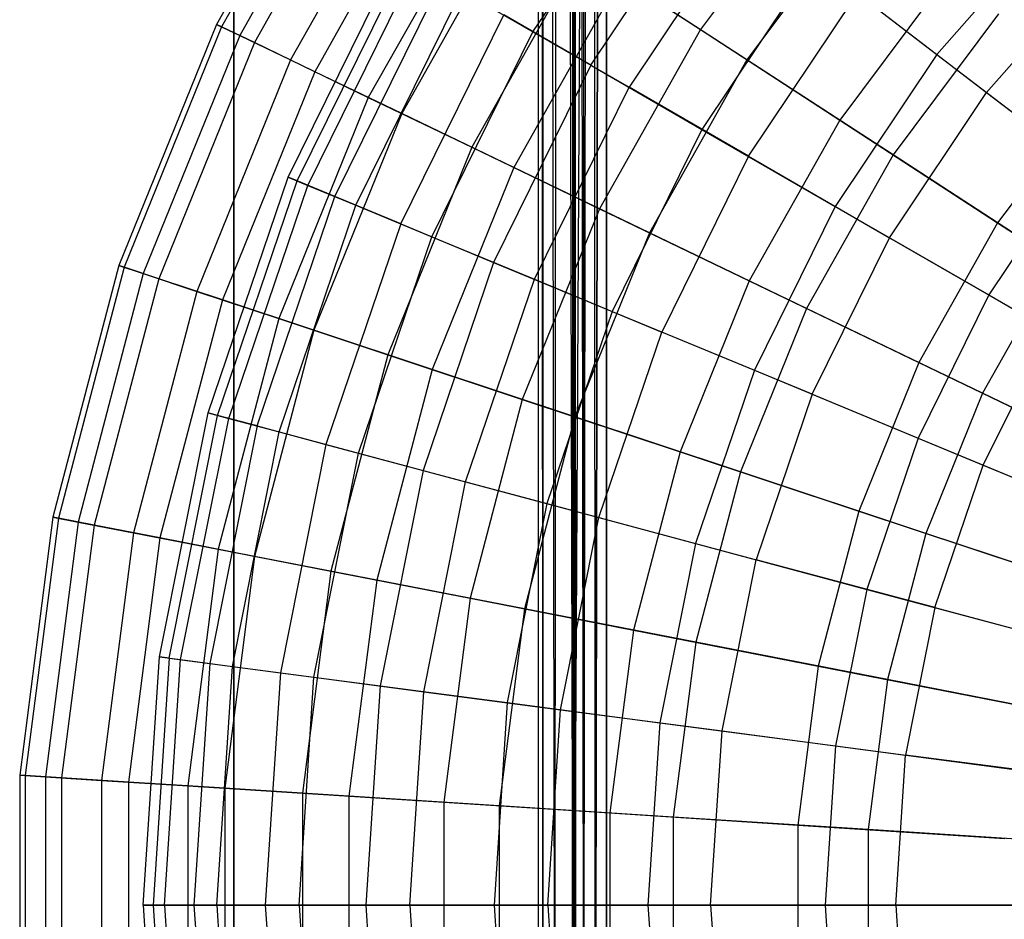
# Model space of a CAD drawing. Extents: x 0.2 to 40.1, y -6.7 to 6.7.
# Tile 10 of 256: x 0.2 to 1.4, y -3.4 to -2.3. Entities that reach past the tile are written whole.
import ezdxf

# ---------------------------------------------------------------- set-up
doc = ezdxf.new("R2010")
doc.units = 0
doc.header["$MEASUREMENT"] = 0
doc.layers.get('0').update_dxf_attribs({"color": 13, "linetype": 'CONTINUOUS'})

# ---------------------------------------------------------------- blocks, each defined once
blk = doc.blocks.new('SNOWBALL_XIV_PM3_STL')
at = {"color": 0}
for p, q in [((0.4552, 3.7402, 50.8714), (0.4552, -3.7402, 50.8714)), ((0.4552, -3.7402, 50.9108), (0.4552, 3.7402, 50.9108)), ((0.4552, 3.7402, 50.8714), (0.4552, -3.7402, 50.8714)), ((0.4552, -3.7402, 50.9108), (0.4552, 3.7402, 50.9108)), ((0.8095, -3.7856, 50.9109), (0.8095, 3.6891, 50.9109)), ((0.8095, -3.7856, 50.9109), (0.8095, 3.6891, 50.9109)), ((0.8095, -3.7856, 51.6196), (0.8095, 3.6891, 51.6196)), ((0.8095, 3.6891, 51.6196), (0.8144, -3.7774, 51.6467)), ((0.8095, 3.6891, 51.6196), (0.8144, -3.7774, 51.6467)), ((0.8095, -3.7856, 51.6196), (0.8095, 3.6891, 51.6196)), ((0.8489, 3.6891, 50.9109), (0.8489, -3.7856, 50.9109)), ((0.8489, 3.6891, 51.6196), (0.8489, -3.7856, 51.6196)), ((0.8489, 3.6891, 50.9109), (0.8489, -3.7856, 50.9109)), ((0.8489, 3.6891, 51.6196), (0.8489, -3.7856, 51.6196)), ((0.8153, 3.6801, 51.6492), (0.8144, -3.7774, 51.6467)), ((0.8153, 3.6801, 51.6492), (0.8144, -3.7774, 51.6467)), ((0.8153, 3.6801, 51.6492), (0.8282, -3.7692, 51.6705)), ((0.8153, 3.6801, 51.6492), (0.8282, -3.7692, 51.6705)), ((0.8489, -3.7856, 51.6196), (0.8518, 3.6801, 51.6344)), ((0.8489, -3.7856, 51.6196), (0.8518, 3.6801, 51.6344)), ((0.8513, -3.7774, 51.6332), (0.8518, 3.6801, 51.6344)), ((0.8513, -3.7774, 51.6332), (0.8518, 3.6801, 51.6344)), ((0.8527, -3.7753, 51.6364), (0.8518, 3.6801, 51.6344)), ((0.8518, 3.6801, 51.6344), (0.8618, -3.7662, 51.6487)), ((0.8518, 3.6801, 51.6344), (0.8618, -3.7662, 51.6487)), ((0.8527, -3.7753, 51.6364), (0.8518, 3.6801, 51.6344)), ((0.8326, 3.6708, 51.6752), (0.8282, -3.7692, 51.6705)), ((0.8326, 3.6708, 51.6752), (0.8282, -3.7692, 51.6705)), ((0.8326, 3.6708, 51.6752), (0.8495, -3.761, 51.6881)), ((0.8326, 3.6708, 51.6752), (0.8495, -3.761, 51.6881)), ((0.8604, 3.6708, 51.6474), (0.8618, -3.7662, 51.6487)), ((0.8604, 3.6708, 51.6474), (0.8618, -3.7662, 51.6487)), ((0.8572, 3.662, 51.6919), (0.8495, -3.761, 51.6881)), ((0.8572, 3.662, 51.6919), (0.8495, -3.761, 51.6881)), ((0.8883, 3.6526, 51.6983), (0.8495, -3.761, 51.6881)), ((0.8883, 3.6526, 51.6983), (0.8495, -3.761, 51.6881)), ((0.8618, -3.7662, 51.6487), (0.8727, 3.662, 51.6557)), ((0.8618, -3.7662, 51.6487), (0.8727, 3.662, 51.6557)), ((0.8727, 3.662, 51.6557), (0.875, -3.7571, 51.6566)), ((0.8727, 3.662, 51.6557), (0.875, -3.7571, 51.6566)), ((0.8883, 3.6526, 51.6589), (0.875, -3.7571, 51.6566)), ((0.8883, 3.6526, 51.6589), (0.875, -3.7571, 51.6566)), ((0.8883, 3.6526, 51.6983), (0.8755, -3.7528, 51.6973)), ((0.8883, 3.6526, 51.6983), (0.8755, -3.7528, 51.6973)), ((0.8883, 3.6526, 51.6983), (0.8883, -3.749, 51.6983)), ((0.8883, -3.749, 51.6589), (0.8883, 3.6526, 51.6589)), ((0.8883, 3.6526, 51.6983), (0.8883, -3.749, 51.6983)), ((0.8883, -3.749, 51.6589), (0.8883, 3.6526, 51.6589)), ((0.5835, -2.0919, 7.2425), (0.4351, -2.3554, 7.2425)), ((0.5835, -2.0919, 7.2425), (0.4351, -2.3554, 7.2425)), ((0.5888, -2.0953, 6.95), (0.4408, -2.3582, 6.95)), ((0.5888, -2.0953, 6.95), (0.4408, -2.3582, 6.95)), ((0.6085, -2.1082, 7.5335), (0.462, -2.3684, 7.5335)), ((0.6085, -2.1082, 7.5335), (0.462, -2.3684, 7.5335)), ((0.6244, -2.1185, 6.6605), (0.479, -2.3766, 6.6605)), ((0.6244, -2.1185, 6.6605), (0.479, -2.3766, 6.6605)), ((0.6635, -2.144, 7.8186), (0.5211, -2.3968, 7.8186)), ((0.6635, -2.144, 7.8186), (0.5211, -2.3968, 7.8186)), ((0.8029, -2.3641, 6.2443), (0.9505, -2.1432, 6.2443)), ((0.8029, -2.3641, 6.2443), (0.9505, -2.1432, 6.2443)), ((0.6897, -2.161, 6.3785), (0.5492, -2.4104, 6.3785)), ((0.6897, -2.161, 6.3785), (0.5492, -2.4104, 6.3785)), ((1.1406, -2.1697, 8.5955), (0.9975, -2.3614, 8.5955)), ((1.1406, -2.1697, 8.5955), (0.9975, -2.3614, 8.5955)), ((0.8702, -2.403, 8.2113), (1.0122, -2.1906, 8.2113)), ((0.8702, -2.403, 8.2113), (1.0122, -2.1906, 8.2113)), ((0.7476, -2.1987, 8.0934), (0.6115, -2.4404, 8.0934)), ((0.7476, -2.1987, 8.0934), (0.6115, -2.4404, 8.0934)), ((1.1897, -2.2116, 5.6196), (1.0516, -2.3966, 5.6196)), ((1.1897, -2.2116, 5.6196), (1.0516, -2.3966, 5.6196)), ((0.7837, -2.2222, 6.1083), (0.6503, -2.459, 6.1083)), ((0.7837, -2.2222, 6.1083), (0.6503, -2.459, 6.1083)), ((1.0528, -2.2218, 5.9843), (0.9146, -2.4286, 5.9843)), ((1.0528, -2.2218, 5.9843), (0.9146, -2.4286, 5.9843)), ((1.4126, -2.2305, 8.6887), (1.2724, -2.3903, 8.6887)), ((1.4126, -2.2305, 8.6887), (1.2724, -2.3903, 8.6887)), ((0.5182, -2.5331, 7.0913), (0.6462, -2.2736, 7.0913)), ((0.5182, -2.5331, 7.0913), (0.6462, -2.2736, 7.0913)), ((0.8595, -2.2716, 8.3537), (0.7318, -2.4983, 8.3537)), ((0.8595, -2.2716, 8.3537), (0.7318, -2.4983, 8.3537)), ((0.8595, -2.2716, 8.3537), (0.9975, -2.3614, 8.5955)), ((0.8595, -2.2716, 8.3537), (0.9975, -2.3614, 8.5955)), ((0.5288, -2.5375, 7.3812), (0.6561, -2.2793, 7.3812)), ((0.5288, -2.5375, 7.3812), (0.6561, -2.2793, 7.3812)), ((0.5411, -2.5426, 6.8021), (0.6676, -2.286, 6.8021)), ((0.5411, -2.5426, 6.8021), (0.6676, -2.286, 6.8021)), ((1.1304, -2.2813, 8.4603), (0.9993, -2.4775, 8.4603)), ((1.1304, -2.2813, 8.4603), (0.9993, -2.4775, 8.4603)), ((1.1304, -2.2813, 8.4603), (1.2724, -2.3903, 8.6887)), ((1.1304, -2.2813, 8.4603), (1.2724, -2.3903, 8.6887)), ((1.3303, -2.4347, 5.5225), (1.4641, -2.282, 5.5225)), ((1.3303, -2.4347, 5.5225), (1.4641, -2.282, 5.5225)), ((1.2878, -2.2951, 8.8151), (1.1596, -2.4669, 8.8151)), ((1.2878, -2.2951, 8.8151), (1.1596, -2.4669, 8.8151)), ((0.5727, -2.5557, 7.6675), (0.6972, -2.3031, 7.6675)), ((0.5727, -2.5557, 7.6675), (0.6972, -2.3031, 7.6675)), ((0.9049, -2.3011, 5.8541), (0.7807, -2.5218, 5.8541)), ((0.9049, -2.3011, 5.8541), (0.7807, -2.5218, 5.8541)), ((1.0516, -2.3966, 5.6196), (0.9049, -2.3011, 5.8541)), ((1.0516, -2.3966, 5.6196), (0.9049, -2.3011, 5.8541)), ((0.5971, -2.5658, 6.5183), (0.7202, -2.3163, 6.5183)), ((0.5971, -2.5658, 6.5183), (0.7202, -2.3163, 6.5183)), ((0.7202, -2.3163, 6.5183), (0.8029, -2.3641, 6.2443)), ((0.7202, -2.3163, 6.5183), (0.8029, -2.3641, 6.2443)), ((1.0535, -2.5088, 5.7425), (1.1801, -2.3194, 5.7425)), ((1.0535, -2.5088, 5.7425), (1.1801, -2.3194, 5.7425)), ((1.1801, -2.3194, 5.7425), (1.3303, -2.4347, 5.5225)), ((1.1801, -2.3194, 5.7425), (1.3303, -2.4347, 5.5225)), ((0.6492, -2.5874, 7.9456), (0.769, -2.3445, 7.9456)), ((0.6492, -2.5874, 7.9456), (0.769, -2.3445, 7.9456)), ((0.8702, -2.403, 8.2113), (0.769, -2.3445, 7.9456)), ((0.8702, -2.403, 8.2113), (0.769, -2.3445, 7.9456)), ((1.344, -2.343, 5.4086), (1.2215, -2.5072, 5.4086)), ((1.344, -2.343, 5.4086), (1.2215, -2.5072, 5.4086)), ((0.4351, -2.3554, 7.2425), (0.3216, -2.6357, 7.2425)), ((0.4351, -2.3554, 7.2425), (0.3216, -2.6357, 7.2425)), ((0.4351, -2.3554, 7.2425), (0.462, -2.3684, 7.5335)), ((0.4351, -2.3554, 7.2425), (0.462, -2.3684, 7.5335)), ((0.4408, -2.3582, 6.95), (0.4351, -2.3554, 7.2425)), ((0.4408, -2.3582, 6.95), (0.4351, -2.3554, 7.2425)), ((0.4408, -2.3582, 6.95), (0.3276, -2.6377, 6.95)), ((0.4408, -2.3582, 6.95), (0.3276, -2.6377, 6.95)), ((0.462, -2.3684, 7.5335), (0.3499, -2.6452, 7.5335)), ((0.462, -2.3684, 7.5335), (0.3499, -2.6452, 7.5335)), ((0.479, -2.3766, 6.6605), (0.4408, -2.3582, 6.95)), ((0.479, -2.3766, 6.6605), (0.4408, -2.3582, 6.95)), ((0.462, -2.3684, 7.5335), (0.5211, -2.3968, 7.8186)), ((0.462, -2.3684, 7.5335), (0.5211, -2.3968, 7.8186)), ((0.6854, -2.6024, 6.2443), (0.8029, -2.3641, 6.2443)), ((0.6854, -2.6024, 6.2443), (0.8029, -2.3641, 6.2443)), ((0.8029, -2.3641, 6.2443), (0.9146, -2.4286, 5.9843)), ((0.8029, -2.3641, 6.2443), (0.9146, -2.4286, 5.9843)), ((0.9975, -2.3614, 8.5955), (0.8802, -2.5698, 8.5955)), ((0.9975, -2.3614, 8.5955), (0.8802, -2.5698, 8.5955)), ((0.9975, -2.3614, 8.5955), (1.1596, -2.4669, 8.8151)), ((0.9975, -2.3614, 8.5955), (1.1596, -2.4669, 8.8151)), ((0.479, -2.3766, 6.6605), (0.3679, -2.6511, 6.6605)), ((0.479, -2.3766, 6.6605), (0.3679, -2.6511, 6.6605)), ((0.5492, -2.4104, 6.3785), (0.479, -2.3766, 6.6605)), ((0.5492, -2.4104, 6.3785), (0.479, -2.3766, 6.6605)), ((1.2724, -2.3903, 8.6887), (1.1543, -2.567, 8.6887)), ((1.2724, -2.3903, 8.6887), (1.1543, -2.567, 8.6887)), ((1.2724, -2.3903, 8.6887), (1.4359, -2.5157, 8.893)), ((1.2724, -2.3903, 8.6887), (1.4359, -2.5157, 8.893)), ((0.5211, -2.3968, 7.8186), (0.4122, -2.6658, 7.8186)), ((0.5211, -2.3968, 7.8186), (0.4122, -2.6658, 7.8186)), ((0.5211, -2.3968, 7.8186), (0.6115, -2.4404, 8.0934)), ((0.5211, -2.3968, 7.8186), (0.6115, -2.4404, 8.0934)), ((0.8702, -2.403, 8.2113), (0.7572, -2.6321, 8.2113)), ((0.8702, -2.403, 8.2113), (0.7572, -2.6321, 8.2113)), ((0.8702, -2.403, 8.2113), (0.9993, -2.4775, 8.4603)), ((0.8702, -2.403, 8.2113), (0.9993, -2.4775, 8.4603)), ((1.0516, -2.3966, 5.6196), (0.9383, -2.5978, 5.6196)), ((1.0516, -2.3966, 5.6196), (0.9383, -2.5978, 5.6196)), ((1.2215, -2.5072, 5.4086), (1.0516, -2.3966, 5.6196)), ((1.2215, -2.5072, 5.4086), (1.0516, -2.3966, 5.6196)), ((0.5492, -2.4104, 6.3785), (0.4418, -2.6757, 6.3785)), ((0.5492, -2.4104, 6.3785), (0.4418, -2.6757, 6.3785)), ((0.6503, -2.459, 6.1083), (0.5492, -2.4104, 6.3785)), ((0.6503, -2.459, 6.1083), (0.5492, -2.4104, 6.3785)), ((0.8046, -2.6517, 5.9843), (0.9146, -2.4286, 5.9843)), ((0.8046, -2.6517, 5.9843), (0.9146, -2.4286, 5.9843)), ((1.0535, -2.5088, 5.7425), (0.9146, -2.4286, 5.9843)), ((1.0535, -2.5088, 5.7425), (0.9146, -2.4286, 5.9843)), ((1.2175, -2.6035, 5.5225), (1.3303, -2.4347, 5.5225)), ((1.2175, -2.6035, 5.5225), (1.3303, -2.4347, 5.5225)), ((1.3303, -2.4347, 5.5225), (1.501, -2.5657, 5.3279)), ((1.3303, -2.4347, 5.5225), (1.501, -2.5657, 5.3279)), ((1.4545, -2.437, 9.0091), (1.3431, -2.5863, 9.0091)), ((1.4545, -2.437, 9.0091), (1.3431, -2.5863, 9.0091)), ((0.6115, -2.4404, 8.0934), (0.5074, -2.6975, 8.0934)), ((0.6115, -2.4404, 8.0934), (0.5074, -2.6975, 8.0934)), ((0.6115, -2.4404, 8.0934), (0.7318, -2.4983, 8.3537)), ((0.6115, -2.4404, 8.0934), (0.7318, -2.4983, 8.3537)), ((0.6503, -2.459, 6.1083), (0.5483, -2.711, 6.1083)), ((0.6503, -2.459, 6.1083), (0.5483, -2.711, 6.1083)), ((0.7807, -2.5218, 5.8541), (0.6503, -2.459, 6.1083)), ((0.7807, -2.5218, 5.8541), (0.6503, -2.459, 6.1083)), ((1.1596, -2.4669, 8.8151), (1.0544, -2.6536, 8.8151)), ((1.1596, -2.4669, 8.8151), (1.0544, -2.6536, 8.8151)), ((1.1596, -2.4669, 8.8151), (1.3431, -2.5863, 9.0091)), ((1.1596, -2.4669, 8.8151), (1.3431, -2.5863, 9.0091)), ((0.9993, -2.4775, 8.4603), (0.895, -2.6891, 8.4603)), ((0.9993, -2.4775, 8.4603), (0.895, -2.6891, 8.4603)), ((0.9993, -2.4775, 8.4603), (1.1543, -2.567, 8.6887)), ((0.9993, -2.4775, 8.4603), (1.1543, -2.567, 8.6887)), ((0.7318, -2.4983, 8.3537), (0.6341, -2.7395, 8.3537)), ((0.7318, -2.4983, 8.3537), (0.6341, -2.7395, 8.3537)), ((0.7318, -2.4983, 8.3537), (0.8802, -2.5698, 8.5955)), ((0.7318, -2.4983, 8.3537), (0.8802, -2.5698, 8.5955)), ((1.0535, -2.5088, 5.7425), (0.9528, -2.7131, 5.7425)), ((1.0535, -2.5088, 5.7425), (0.9528, -2.7131, 5.7425)), ((1.0535, -2.5088, 5.7425), (1.2175, -2.6035, 5.5225)), ((1.0535, -2.5088, 5.7425), (1.2175, -2.6035, 5.5225)), ((1.2215, -2.5072, 5.4086), (1.1209, -2.6857, 5.4086)), ((1.2215, -2.5072, 5.4086), (1.1209, -2.6857, 5.4086)), ((1.4119, -2.6311, 5.2243), (1.2215, -2.5072, 5.4086)), ((1.4119, -2.6311, 5.2243), (1.2215, -2.5072, 5.4086)), ((1.4359, -2.5157, 8.893), (1.3328, -2.67, 8.893)), ((1.4359, -2.5157, 8.893), (1.3328, -2.67, 8.893)), ((0.7807, -2.5218, 5.8541), (0.6856, -2.7566, 5.8541)), ((0.7807, -2.5218, 5.8541), (0.6856, -2.7566, 5.8541)), ((0.9383, -2.5978, 5.6196), (0.7807, -2.5218, 5.8541)), ((0.9383, -2.5978, 5.6196), (0.7807, -2.5218, 5.8541)), ((0.4252, -2.807, 7.0913), (0.5182, -2.5331, 7.0913)), ((0.4252, -2.807, 7.0913), (0.5182, -2.5331, 7.0913)), ((0.4363, -2.81, 7.3812), (0.5288, -2.5375, 7.3812)), ((0.4363, -2.81, 7.3812), (0.5288, -2.5375, 7.3812)), ((0.5288, -2.5375, 7.3812), (0.5182, -2.5331, 7.0913)), ((0.5288, -2.5375, 7.3812), (0.5182, -2.5331, 7.0913)), ((0.5182, -2.5331, 7.0913), (0.5411, -2.5426, 6.8021)), ((0.5182, -2.5331, 7.0913), (0.5411, -2.5426, 6.8021)), ((0.5727, -2.5557, 7.6675), (0.5288, -2.5375, 7.3812)), ((0.5727, -2.5557, 7.6675), (0.5288, -2.5375, 7.3812)), ((0.4492, -2.8135, 6.8021), (0.5411, -2.5426, 6.8021)), ((0.4492, -2.8135, 6.8021), (0.5411, -2.5426, 6.8021)), ((0.5411, -2.5426, 6.8021), (0.5971, -2.5658, 6.5183)), ((0.5411, -2.5426, 6.8021), (0.5971, -2.5658, 6.5183)), ((0.4822, -2.8223, 7.6675), (0.5727, -2.5557, 7.6675)), ((0.4822, -2.8223, 7.6675), (0.5727, -2.5557, 7.6675)), ((0.6492, -2.5874, 7.9456), (0.5727, -2.5557, 7.6675)), ((0.6492, -2.5874, 7.9456), (0.5727, -2.5557, 7.6675)), ((0.5077, -2.8292, 6.5183), (0.5971, -2.5658, 6.5183)), ((0.5077, -2.8292, 6.5183), (0.5971, -2.5658, 6.5183)), ((0.5971, -2.5658, 6.5183), (0.6854, -2.6024, 6.2443)), ((0.5971, -2.5658, 6.5183), (0.6854, -2.6024, 6.2443)), ((0.8802, -2.5698, 8.5955), (0.7905, -2.7914, 8.5955)), ((0.8802, -2.5698, 8.5955), (0.7905, -2.7914, 8.5955)), ((0.8802, -2.5698, 8.5955), (1.0544, -2.6536, 8.8151)), ((0.8802, -2.5698, 8.5955), (1.0544, -2.6536, 8.8151)), ((1.1543, -2.567, 8.6887), (1.0603, -2.7576, 8.6887)), ((1.1543, -2.567, 8.6887), (1.0603, -2.7576, 8.6887)), ((1.1543, -2.567, 8.6887), (1.3328, -2.67, 8.893)), ((1.1543, -2.567, 8.6887), (1.3328, -2.67, 8.893)), ((1.3431, -2.5863, 9.0091), (1.2517, -2.7487, 9.0091)), ((1.3431, -2.5863, 9.0091), (1.2517, -2.7487, 9.0091)), ((1.3431, -2.5863, 9.0091), (1.5453, -2.718, 9.1745)), ((1.3431, -2.5863, 9.0091), (1.5453, -2.718, 9.1745)), ((0.6492, -2.5874, 7.9456), (0.5622, -2.8438, 7.9456)), ((0.6492, -2.5874, 7.9456), (0.5622, -2.8438, 7.9456)), ((0.6492, -2.5874, 7.9456), (0.7572, -2.6321, 8.2113)), ((0.6492, -2.5874, 7.9456), (0.7572, -2.6321, 8.2113)), ((0.9383, -2.5978, 5.6196), (0.8517, -2.8118, 5.6196)), ((0.9383, -2.5978, 5.6196), (0.8517, -2.8118, 5.6196)), ((1.1209, -2.6857, 5.4086), (0.9383, -2.5978, 5.6196)), ((1.1209, -2.6857, 5.4086), (0.9383, -2.5978, 5.6196)), ((0.6, -2.8539, 6.2443), (0.6854, -2.6024, 6.2443)), ((0.6, -2.8539, 6.2443), (0.6854, -2.6024, 6.2443)), ((0.6854, -2.6024, 6.2443), (0.8046, -2.6517, 5.9843)), ((0.6854, -2.6024, 6.2443), (0.8046, -2.6517, 5.9843)), ((1.1277, -2.7855, 5.5225), (1.2175, -2.6035, 5.5225)), ((1.1277, -2.7855, 5.5225), (1.2175, -2.6035, 5.5225)), ((1.2175, -2.6035, 5.5225), (1.4039, -2.7111, 5.3279)), ((1.2175, -2.6035, 5.5225), (1.4039, -2.7111, 5.3279)), ((0.7572, -2.6321, 8.2113), (0.6751, -2.874, 8.2113)), ((0.7572, -2.6321, 8.2113), (0.6751, -2.874, 8.2113)), ((0.7572, -2.6321, 8.2113), (0.895, -2.6891, 8.4603)), ((0.7572, -2.6321, 8.2113), (0.895, -2.6891, 8.4603)), ((1.4119, -2.6311, 5.2243), (1.3256, -2.7843, 5.2243)), ((1.4119, -2.6311, 5.2243), (1.3256, -2.7843, 5.2243)), ((0.3216, -2.6357, 7.2425), (0.2448, -2.9283, 7.2425)), ((0.3216, -2.6357, 7.2425), (0.2448, -2.9283, 7.2425)), ((0.3276, -2.6377, 6.95), (0.2511, -2.9295, 6.95)), ((0.3276, -2.6377, 6.95), (0.2511, -2.9295, 6.95)), ((0.3216, -2.6357, 7.2425), (0.3499, -2.6452, 7.5335)), ((0.3216, -2.6357, 7.2425), (0.3499, -2.6452, 7.5335)), ((0.3276, -2.6377, 6.95), (0.3216, -2.6357, 7.2425)), ((0.3276, -2.6377, 6.95), (0.3216, -2.6357, 7.2425)), ((0.3679, -2.6511, 6.6605), (0.3276, -2.6377, 6.95)), ((0.3679, -2.6511, 6.6605), (0.3276, -2.6377, 6.95)), ((0.3499, -2.6452, 7.5335), (0.2742, -2.934, 7.5335)), ((0.3499, -2.6452, 7.5335), (0.2742, -2.934, 7.5335)), ((0.3679, -2.6511, 6.6605), (0.2927, -2.9376, 6.6605)), ((0.3679, -2.6511, 6.6605), (0.2927, -2.9376, 6.6605)), ((0.3499, -2.6452, 7.5335), (0.4122, -2.6658, 7.8186)), ((0.3499, -2.6452, 7.5335), (0.4122, -2.6658, 7.8186)), ((0.4418, -2.6757, 6.3785), (0.3679, -2.6511, 6.6605)), ((0.4418, -2.6757, 6.3785), (0.3679, -2.6511, 6.6605)), ((0.7246, -2.8873, 5.9843), (0.8046, -2.6517, 5.9843)), ((0.7246, -2.8873, 5.9843), (0.8046, -2.6517, 5.9843)), ((0.8046, -2.6517, 5.9843), (0.9528, -2.7131, 5.7425)), ((0.8046, -2.6517, 5.9843), (0.9528, -2.7131, 5.7425)), ((1.0544, -2.6536, 8.8151), (0.9739, -2.8523, 8.8151)), ((1.0544, -2.6536, 8.8151), (0.9739, -2.8523, 8.8151)), ((1.0544, -2.6536, 8.8151), (1.2517, -2.7487, 9.0091)), ((1.0544, -2.6536, 8.8151), (1.2517, -2.7487, 9.0091)), ((0.4122, -2.6658, 7.8186), (0.3386, -2.9466, 7.8186)), ((0.4122, -2.6658, 7.8186), (0.3386, -2.9466, 7.8186)), ((0.4122, -2.6658, 7.8186), (0.5074, -2.6975, 8.0934)), ((0.4122, -2.6658, 7.8186), (0.5074, -2.6975, 8.0934)), ((0.4418, -2.6757, 6.3785), (0.3692, -2.9525, 6.3785)), ((0.4418, -2.6757, 6.3785), (0.3692, -2.9525, 6.3785)), ((0.5483, -2.711, 6.1083), (0.4418, -2.6757, 6.3785)), ((0.5483, -2.711, 6.1083), (0.4418, -2.6757, 6.3785)), ((1.3328, -2.67, 8.893), (1.2507, -2.8365, 8.893)), ((1.3328, -2.67, 8.893), (1.2507, -2.8365, 8.893)), ((1.3328, -2.67, 8.893), (1.5319, -2.785, 9.0701)), ((1.3328, -2.67, 8.893), (1.5319, -2.785, 9.0701)), ((0.895, -2.6891, 8.4603), (0.8191, -2.9126, 8.4603)), ((0.895, -2.6891, 8.4603), (0.8191, -2.9126, 8.4603)), ((0.895, -2.6891, 8.4603), (1.0603, -2.7576, 8.6887)), ((0.895, -2.6891, 8.4603), (1.0603, -2.7576, 8.6887)), ((1.1209, -2.6857, 5.4086), (1.044, -2.8756, 5.4086)), ((1.1209, -2.6857, 5.4086), (1.044, -2.8756, 5.4086)), ((1.3256, -2.7843, 5.2243), (1.1209, -2.6857, 5.4086)), ((1.3256, -2.7843, 5.2243), (1.1209, -2.6857, 5.4086)), ((0.5074, -2.6975, 8.0934), (0.437, -2.9657, 8.0934)), ((0.5074, -2.6975, 8.0934), (0.437, -2.9657, 8.0934)), ((0.5074, -2.6975, 8.0934), (0.6341, -2.7395, 8.3537)), ((0.5074, -2.6975, 8.0934), (0.6341, -2.7395, 8.3537)), ((0.5483, -2.711, 6.1083), (0.4793, -2.974, 6.1083)), ((0.5483, -2.711, 6.1083), (0.4793, -2.974, 6.1083)), ((0.6856, -2.7566, 5.8541), (0.5483, -2.711, 6.1083)), ((0.6856, -2.7566, 5.8541), (0.5483, -2.711, 6.1083)), ((1.3265, -2.8679, 5.3279), (1.4039, -2.7111, 5.3279)), ((1.3265, -2.8679, 5.3279), (1.4039, -2.7111, 5.3279)), ((0.8796, -2.9288, 5.7425), (0.9528, -2.7131, 5.7425)), ((0.8796, -2.9288, 5.7425), (0.9528, -2.7131, 5.7425)), ((1.1277, -2.7855, 5.5225), (0.9528, -2.7131, 5.7425)), ((1.1277, -2.7855, 5.5225), (0.9528, -2.7131, 5.7425)), ((0.6341, -2.7395, 8.3537), (0.5681, -2.9913, 8.3537)), ((0.6341, -2.7395, 8.3537), (0.5681, -2.9913, 8.3537)), ((0.6341, -2.7395, 8.3537), (0.7905, -2.7914, 8.5955)), ((0.6341, -2.7395, 8.3537), (0.7905, -2.7914, 8.5955)), ((0.6856, -2.7566, 5.8541), (0.6213, -3.0016, 5.8541)), ((0.6856, -2.7566, 5.8541), (0.6213, -3.0016, 5.8541)), ((0.8517, -2.8118, 5.6196), (0.6856, -2.7566, 5.8541)), ((0.8517, -2.8118, 5.6196), (0.6856, -2.7566, 5.8541)), ((1.0603, -2.7576, 8.6887), (0.992, -2.9589, 8.6887)), ((1.0603, -2.7576, 8.6887), (0.992, -2.9589, 8.6887)), ((1.0603, -2.7576, 8.6887), (1.2507, -2.8365, 8.893)), ((1.0603, -2.7576, 8.6887), (1.2507, -2.8365, 8.893)), ((1.2517, -2.7487, 9.0091), (1.1818, -2.9214, 9.0091)), ((1.2517, -2.7487, 9.0091), (1.1818, -2.9214, 9.0091)), ((1.2517, -2.7487, 9.0091), (1.4691, -2.8533, 9.1745)), ((1.2517, -2.7487, 9.0091), (1.4691, -2.8533, 9.1745)), ((0.7905, -2.7914, 8.5955), (0.7298, -3.0227, 8.5955)), ((0.7905, -2.7914, 8.5955), (0.7298, -3.0227, 8.5955)), ((0.7905, -2.7914, 8.5955), (0.9739, -2.8523, 8.8151)), ((0.7905, -2.7914, 8.5955), (0.9739, -2.8523, 8.8151)), ((1.1277, -2.7855, 5.5225), (1.0624, -2.9778, 5.5225)), ((1.1277, -2.7855, 5.5225), (1.0624, -2.9778, 5.5225)), ((1.1277, -2.7855, 5.5225), (1.3265, -2.8679, 5.3279)), ((1.1277, -2.7855, 5.5225), (1.3265, -2.8679, 5.3279)), ((1.3256, -2.7843, 5.2243), (1.2597, -2.9472, 5.2243)), ((1.3256, -2.7843, 5.2243), (1.2597, -2.9472, 5.2243)), ((1.5493, -2.892, 5.0695), (1.3256, -2.7843, 5.2243)), ((1.5493, -2.892, 5.0695), (1.3256, -2.7843, 5.2243)), ((0.3688, -3.0908, 7.0913), (0.4252, -2.807, 7.0913)), ((0.3688, -3.0908, 7.0913), (0.4252, -2.807, 7.0913)), ((0.3801, -3.0923, 7.3812), (0.4363, -2.81, 7.3812)), ((0.3801, -3.0923, 7.3812), (0.4363, -2.81, 7.3812)), ((0.3933, -3.094, 6.8021), (0.4492, -2.8135, 6.8021)), ((0.3933, -3.094, 6.8021), (0.4492, -2.8135, 6.8021)), ((0.4252, -2.807, 7.0913), (0.4492, -2.8135, 6.8021)), ((0.4363, -2.81, 7.3812), (0.4252, -2.807, 7.0913)), ((0.4363, -2.81, 7.3812), (0.4252, -2.807, 7.0913)), ((0.4252, -2.807, 7.0913), (0.4492, -2.8135, 6.8021)), ((0.4822, -2.8223, 7.6675), (0.4363, -2.81, 7.3812)), ((0.4822, -2.8223, 7.6675), (0.4363, -2.81, 7.3812)), ((0.4492, -2.8135, 6.8021), (0.5077, -2.8292, 6.5183)), ((0.4492, -2.8135, 6.8021), (0.5077, -2.8292, 6.5183)), ((0.8517, -2.8118, 5.6196), (0.7931, -3.0351, 5.6196)), ((0.8517, -2.8118, 5.6196), (0.7931, -3.0351, 5.6196)), ((1.044, -2.8756, 5.4086), (0.8517, -2.8118, 5.6196)), ((1.044, -2.8756, 5.4086), (0.8517, -2.8118, 5.6196)), ((0.4822, -2.8223, 7.6675), (0.4272, -3.0985, 7.6675)), ((0.4822, -2.8223, 7.6675), (0.4272, -3.0985, 7.6675)), ((0.4822, -2.8223, 7.6675), (0.5622, -2.8438, 7.9456)), ((0.4822, -2.8223, 7.6675), (0.5622, -2.8438, 7.9456)), ((0.4535, -3.102, 6.5183), (0.5077, -2.8292, 6.5183)), ((0.4535, -3.102, 6.5183), (0.5077, -2.8292, 6.5183)), ((0.5077, -2.8292, 6.5183), (0.6, -2.8539, 6.2443)), ((0.5077, -2.8292, 6.5183), (0.6, -2.8539, 6.2443)), ((1.2507, -2.8365, 8.893), (1.191, -3.0123, 8.893)), ((1.2507, -2.8365, 8.893), (1.191, -3.0123, 8.893)), ((1.2507, -2.8365, 8.893), (1.4631, -2.9245, 9.0701)), ((1.2507, -2.8365, 8.893), (1.4631, -2.9245, 9.0701)), ((0.5622, -2.8438, 7.9456), (0.5094, -3.1093, 7.9456)), ((0.5622, -2.8438, 7.9456), (0.5094, -3.1093, 7.9456)), ((0.5622, -2.8438, 7.9456), (0.6751, -2.874, 8.2113)), ((0.5622, -2.8438, 7.9456), (0.6751, -2.874, 8.2113)), ((0.5482, -3.1144, 6.2443), (0.6, -2.8539, 6.2443)), ((0.5482, -3.1144, 6.2443), (0.6, -2.8539, 6.2443)), ((0.6, -2.8539, 6.2443), (0.7246, -2.8873, 5.9843)), ((0.6, -2.8539, 6.2443), (0.7246, -2.8873, 5.9843)), ((0.9739, -2.8523, 8.8151), (0.9196, -3.0597, 8.8151)), ((0.9739, -2.8523, 8.8151), (0.9196, -3.0597, 8.8151)), ((0.9739, -2.8523, 8.8151), (1.1818, -2.9214, 9.0091)), ((0.9739, -2.8523, 8.8151), (1.1818, -2.9214, 9.0091)), ((1.2703, -3.0335, 5.3279), (1.3265, -2.8679, 5.3279)), ((1.2703, -3.0335, 5.3279), (1.3265, -2.8679, 5.3279)), ((1.3265, -2.8679, 5.3279), (1.5463, -2.9589, 5.1616)), ((1.3265, -2.8679, 5.3279), (1.5463, -2.9589, 5.1616)), ((0.6751, -2.874, 8.2113), (0.6253, -3.1246, 8.2113)), ((0.6751, -2.874, 8.2113), (0.6253, -3.1246, 8.2113)), ((0.6751, -2.874, 8.2113), (0.8191, -2.9126, 8.4603)), ((0.6751, -2.874, 8.2113), (0.8191, -2.9126, 8.4603)), ((1.044, -2.8756, 5.4086), (0.9921, -3.0738, 5.4086)), ((1.044, -2.8756, 5.4086), (0.9921, -3.0738, 5.4086)), ((1.2597, -2.9472, 5.2243), (1.044, -2.8756, 5.4086)), ((1.2597, -2.9472, 5.2243), (1.044, -2.8756, 5.4086)), ((0.6761, -3.1313, 5.9843), (0.7246, -2.8873, 5.9843)), ((0.6761, -3.1313, 5.9843), (0.7246, -2.8873, 5.9843)), ((0.7246, -2.8873, 5.9843), (0.8796, -2.9288, 5.7425)), ((0.7246, -2.8873, 5.9843), (0.8796, -2.9288, 5.7425)), ((0.8191, -2.9126, 8.4603), (0.7731, -3.144, 8.4603)), ((0.8191, -2.9126, 8.4603), (0.7731, -3.144, 8.4603)), ((0.8191, -2.9126, 8.4603), (0.992, -2.9589, 8.6887)), ((0.8191, -2.9126, 8.4603), (0.992, -2.9589, 8.6887)), ((0.2448, -2.9283, 7.2425), (0.2062, -3.2283, 7.2425)), ((0.2448, -2.9283, 7.2425), (0.2062, -3.2283, 7.2425)), ((0.2511, -2.9295, 6.95), (0.2125, -3.2287, 6.95)), ((0.2511, -2.9295, 6.95), (0.2125, -3.2287, 6.95)), ((0.2448, -2.9283, 7.2425), (0.2742, -2.934, 7.5335)), ((0.2448, -2.9283, 7.2425), (0.2742, -2.934, 7.5335)), ((0.2511, -2.9295, 6.95), (0.2448, -2.9283, 7.2425)), ((0.2511, -2.9295, 6.95), (0.2448, -2.9283, 7.2425)), ((0.2927, -2.9376, 6.6605), (0.2511, -2.9295, 6.95)), ((0.2927, -2.9376, 6.6605), (0.2511, -2.9295, 6.95)), ((0.8351, -3.1522, 5.7425), (0.8796, -2.9288, 5.7425)), ((0.8351, -3.1522, 5.7425), (0.8796, -2.9288, 5.7425)), ((0.8796, -2.9288, 5.7425), (1.0624, -2.9778, 5.5225)), ((0.8796, -2.9288, 5.7425), (1.0624, -2.9778, 5.5225)), ((1.1818, -2.9214, 9.0091), (1.1345, -3.1016, 9.0091)), ((1.1818, -2.9214, 9.0091), (1.1345, -3.1016, 9.0091)), ((1.1818, -2.9214, 9.0091), (1.4107, -2.9974, 9.1745)), ((1.1818, -2.9214, 9.0091), (1.4107, -2.9974, 9.1745)), ((0.2742, -2.934, 7.5335), (0.236, -3.2302, 7.5335)), ((0.2742, -2.934, 7.5335), (0.236, -3.2302, 7.5335)), ((0.2927, -2.9376, 6.6605), (0.2549, -3.2314, 6.6605)), ((0.2927, -2.9376, 6.6605), (0.2549, -3.2314, 6.6605)), ((0.2742, -2.934, 7.5335), (0.3386, -2.9466, 7.8186)), ((0.2742, -2.934, 7.5335), (0.3386, -2.9466, 7.8186)), ((0.3692, -2.9525, 6.3785), (0.2927, -2.9376, 6.6605)), ((0.3692, -2.9525, 6.3785), (0.2927, -2.9376, 6.6605)), ((0.3386, -2.9466, 7.8186), (0.3014, -3.2344, 7.8186)), ((0.3386, -2.9466, 7.8186), (0.3014, -3.2344, 7.8186)), ((0.3692, -2.9525, 6.3785), (0.3326, -3.2364, 6.3785)), ((0.3692, -2.9525, 6.3785), (0.3326, -3.2364, 6.3785)), ((0.3386, -2.9466, 7.8186), (0.437, -2.9657, 8.0934)), ((0.3386, -2.9466, 7.8186), (0.437, -2.9657, 8.0934)), ((0.4793, -2.974, 6.1083), (0.3692, -2.9525, 6.3785)), ((0.4793, -2.974, 6.1083), (0.3692, -2.9525, 6.3785)), ((1.2597, -2.9472, 5.2243), (1.2151, -3.1173, 5.2243)), ((1.2597, -2.9472, 5.2243), (1.2151, -3.1173, 5.2243)), ((1.4952, -3.0254, 5.0695), (1.2597, -2.9472, 5.2243)), ((1.4952, -3.0254, 5.0695), (1.2597, -2.9472, 5.2243)), ((0.992, -2.9589, 8.6887), (0.9505, -3.1674, 8.6887)), ((0.992, -2.9589, 8.6887), (0.9505, -3.1674, 8.6887)), ((0.992, -2.9589, 8.6887), (1.191, -3.0123, 8.893)), ((0.992, -2.9589, 8.6887), (1.191, -3.0123, 8.893)), ((0.437, -2.9657, 8.0934), (0.4016, -3.2408, 8.0934)), ((0.437, -2.9657, 8.0934), (0.4016, -3.2408, 8.0934)), ((0.437, -2.9657, 8.0934), (0.5681, -2.9913, 8.3537)), ((0.437, -2.9657, 8.0934), (0.5681, -2.9913, 8.3537)), ((0.4793, -2.974, 6.1083), (0.4445, -3.2436, 6.1083)), ((0.4793, -2.974, 6.1083), (0.4445, -3.2436, 6.1083)), ((0.6213, -3.0016, 5.8541), (0.4793, -2.974, 6.1083)), ((0.6213, -3.0016, 5.8541), (0.4793, -2.974, 6.1083)), ((1.0228, -3.1769, 5.5225), (1.0624, -2.9778, 5.5225)), ((1.0228, -3.1769, 5.5225), (1.0624, -2.9778, 5.5225)), ((1.2703, -3.0335, 5.3279), (1.0624, -2.9778, 5.5225)), ((1.2703, -3.0335, 5.3279), (1.0624, -2.9778, 5.5225)), ((0.5681, -2.9913, 8.3537), (0.5349, -3.2494, 8.3537)), ((0.5681, -2.9913, 8.3537), (0.5349, -3.2494, 8.3537)), ((0.5681, -2.9913, 8.3537), (0.7298, -3.0227, 8.5955)), ((0.5681, -2.9913, 8.3537), (0.7298, -3.0227, 8.5955)), ((0.6213, -3.0016, 5.8541), (0.589, -3.2528, 5.8541)), ((0.6213, -3.0016, 5.8541), (0.589, -3.2528, 5.8541)), ((0.7931, -3.0351, 5.6196), (0.6213, -3.0016, 5.8541)), ((0.7931, -3.0351, 5.6196), (0.6213, -3.0016, 5.8541)), ((1.191, -3.0123, 8.893), (1.1548, -3.1943, 8.893)), ((1.191, -3.0123, 8.893), (1.1548, -3.1943, 8.893)), ((1.191, -3.0123, 8.893), (1.4131, -3.0718, 9.0701)), ((1.191, -3.0123, 8.893), (1.4131, -3.0718, 9.0701)), ((0.7298, -3.0227, 8.5955), (0.6992, -3.2599, 8.5955)), ((0.7298, -3.0227, 8.5955), (0.6992, -3.2599, 8.5955)), ((0.7298, -3.0227, 8.5955), (0.9196, -3.0597, 8.8151)), ((0.7298, -3.0227, 8.5955), (0.9196, -3.0597, 8.8151)), ((1.2703, -3.0335, 5.3279), (1.2362, -3.205, 5.3279)), ((1.2703, -3.0335, 5.3279), (1.2362, -3.205, 5.3279)), ((1.2703, -3.0335, 5.3279), (1.5001, -3.0951, 5.1616)), ((1.2703, -3.0335, 5.3279), (1.5001, -3.0951, 5.1616)), ((0.7931, -3.0351, 5.6196), (0.7636, -3.2641, 5.6196)), ((0.7931, -3.0351, 5.6196), (0.7636, -3.2641, 5.6196)), ((0.9921, -3.0738, 5.4086), (0.7931, -3.0351, 5.6196)), ((0.9921, -3.0738, 5.4086), (0.7931, -3.0351, 5.6196)), ((0.9196, -3.0597, 8.8151), (0.8921, -3.2723, 8.8151)), ((0.9196, -3.0597, 8.8151), (0.8921, -3.2723, 8.8151)), ((0.9196, -3.0597, 8.8151), (1.1345, -3.1016, 9.0091)), ((0.9196, -3.0597, 8.8151), (1.1345, -3.1016, 9.0091)), ((0.9921, -3.0738, 5.4086), (0.9659, -3.277, 5.4086)), ((0.9921, -3.0738, 5.4086), (0.9659, -3.277, 5.4086)), ((1.2151, -3.1173, 5.2243), (0.9921, -3.0738, 5.4086)), ((1.2151, -3.1173, 5.2243), (0.9921, -3.0738, 5.4086)), ((0.3498, -3.3795, 7.0913), (0.3688, -3.0908, 7.0913)), ((0.3498, -3.3795, 7.0913), (0.3688, -3.0908, 7.0913)), ((0.3801, -3.0923, 7.3812), (0.3613, -3.3795, 7.3812)), ((0.3801, -3.0923, 7.3812), (0.3613, -3.3795, 7.3812)), ((0.3688, -3.0908, 7.0913), (0.3933, -3.094, 6.8021)), ((0.3801, -3.0923, 7.3812), (0.3688, -3.0908, 7.0913)), ((0.3688, -3.0908, 7.0913), (0.3933, -3.094, 6.8021)), ((0.3801, -3.0923, 7.3812), (0.3688, -3.0908, 7.0913)), ((0.3746, -3.3795, 6.8021), (0.3933, -3.094, 6.8021)), ((0.3746, -3.3795, 6.8021), (0.3933, -3.094, 6.8021)), ((0.3801, -3.0923, 7.3812), (0.4272, -3.0985, 7.6675)), ((0.3801, -3.0923, 7.3812), (0.4272, -3.0985, 7.6675)), ((0.3933, -3.094, 6.8021), (0.4535, -3.102, 6.5183)), ((0.3933, -3.094, 6.8021), (0.4535, -3.102, 6.5183)), ((0.4272, -3.0985, 7.6675), (0.4088, -3.3795, 7.6675)), ((0.4272, -3.0985, 7.6675), (0.4088, -3.3795, 7.6675)), ((0.4272, -3.0985, 7.6675), (0.5094, -3.1093, 7.9456)), ((0.4272, -3.0985, 7.6675), (0.5094, -3.1093, 7.9456)), ((0.4353, -3.3795, 6.5183), (0.4535, -3.102, 6.5183)), ((0.4353, -3.3795, 6.5183), (0.4535, -3.102, 6.5183)), ((0.4535, -3.102, 6.5183), (0.5482, -3.1144, 6.2443)), ((0.4535, -3.102, 6.5183), (0.5482, -3.1144, 6.2443)), ((1.1345, -3.1016, 9.0091), (1.1107, -3.2863, 9.0091)), ((1.1345, -3.1016, 9.0091), (1.1107, -3.2863, 9.0091)), ((1.1345, -3.1016, 9.0091), (1.3713, -3.1477, 9.1745)), ((1.1345, -3.1016, 9.0091), (1.3713, -3.1477, 9.1745)), ((0.5094, -3.1093, 7.9456), (0.4917, -3.3795, 7.9456)), ((0.5094, -3.1093, 7.9456), (0.4917, -3.3795, 7.9456)), ((0.5094, -3.1093, 7.9456), (0.6253, -3.1246, 8.2113)), ((0.5094, -3.1093, 7.9456), (0.6253, -3.1246, 8.2113)), ((0.5309, -3.3795, 6.2443), (0.5482, -3.1144, 6.2443)), ((0.5309, -3.3795, 6.2443), (0.5482, -3.1144, 6.2443)), ((0.5482, -3.1144, 6.2443), (0.6761, -3.1313, 5.9843)), ((0.5482, -3.1144, 6.2443), (0.6761, -3.1313, 5.9843)), ((0.6253, -3.1246, 8.2113), (0.6086, -3.3795, 8.2113)), ((0.6253, -3.1246, 8.2113), (0.6086, -3.3795, 8.2113)), ((0.6253, -3.1246, 8.2113), (0.7731, -3.144, 8.4603)), ((0.6253, -3.1246, 8.2113), (0.7731, -3.144, 8.4603)), ((1.2151, -3.1173, 5.2243), (1.1926, -3.2916, 5.2243)), ((1.2151, -3.1173, 5.2243), (1.1926, -3.2916, 5.2243)), ((1.4587, -3.1647, 5.0695), (1.2151, -3.1173, 5.2243)), ((1.4587, -3.1647, 5.0695), (1.2151, -3.1173, 5.2243)), ((0.6598, -3.3795, 5.9843), (0.6761, -3.1313, 5.9843)), ((0.6598, -3.3795, 5.9843), (0.6761, -3.1313, 5.9843)), ((0.6761, -3.1313, 5.9843), (0.8351, -3.1522, 5.7425)), ((0.6761, -3.1313, 5.9843), (0.8351, -3.1522, 5.7425)), ((0.7731, -3.144, 8.4603), (0.7577, -3.3795, 8.4603)), ((0.7731, -3.144, 8.4603), (0.7577, -3.3795, 8.4603)), ((0.7731, -3.144, 8.4603), (0.9505, -3.1674, 8.6887)), ((0.7731, -3.144, 8.4603), (0.9505, -3.1674, 8.6887)), ((0.8202, -3.3795, 5.7425), (0.8351, -3.1522, 5.7425)), ((0.8202, -3.3795, 5.7425), (0.8351, -3.1522, 5.7425)), ((0.8351, -3.1522, 5.7425), (1.0228, -3.1769, 5.5225)), ((0.8351, -3.1522, 5.7425), (1.0228, -3.1769, 5.5225)), ((0.9505, -3.1674, 8.6887), (0.9366, -3.3795, 8.6887)), ((0.9505, -3.1674, 8.6887), (0.9366, -3.3795, 8.6887)), ((0.9505, -3.1674, 8.6887), (1.1548, -3.1943, 8.893)), ((0.9505, -3.1674, 8.6887), (1.1548, -3.1943, 8.893)), ((1.0095, -3.3795, 5.5225), (1.0228, -3.1769, 5.5225)), ((1.0095, -3.3795, 5.5225), (1.0228, -3.1769, 5.5225)), ((1.0228, -3.1769, 5.5225), (1.2362, -3.205, 5.3279)), ((1.0228, -3.1769, 5.5225), (1.2362, -3.205, 5.3279)), ((1.1548, -3.1943, 8.893), (1.1427, -3.3795, 8.893)), ((1.1548, -3.1943, 8.893), (1.1427, -3.3795, 8.893)), ((1.1548, -3.1943, 8.893), (1.3828, -3.2243, 9.0701)), ((1.1548, -3.1943, 8.893), (1.3828, -3.2243, 9.0701)), ((1.2248, -3.3795, 5.3279), (1.2362, -3.205, 5.3279)), ((1.2248, -3.3795, 5.3279), (1.2362, -3.205, 5.3279)), ((1.472, -3.236, 5.1616), (1.2362, -3.205, 5.3279)), ((1.472, -3.236, 5.1616), (1.2362, -3.205, 5.3279)), ((0.2062, -3.2283, 7.2425), (0.2062, -3.5307, 7.2425)), ((0.2062, -3.2283, 7.2425), (0.236, -3.2302, 7.5335)), ((0.2062, -3.2283, 7.2425), (0.236, -3.2302, 7.5335)), ((0.2125, -3.2287, 6.95), (0.2062, -3.2283, 7.2425)), ((0.2062, -3.2283, 7.2425), (0.2062, -3.5307, 7.2425)), ((0.2125, -3.2287, 6.95), (0.2062, -3.2283, 7.2425)), ((0.2125, -3.2287, 6.95), (0.2125, -3.5303, 6.95)), ((0.2549, -3.2314, 6.6605), (0.2125, -3.2287, 6.95)), ((0.2125, -3.2287, 6.95), (0.2125, -3.5303, 6.95)), ((0.2549, -3.2314, 6.6605), (0.2125, -3.2287, 6.95)), ((0.236, -3.2302, 7.5335), (0.3014, -3.2344, 7.8186)), ((0.236, -3.2302, 7.5335), (0.236, -3.5288, 7.5335)), ((0.236, -3.2302, 7.5335), (0.3014, -3.2344, 7.8186)), ((0.236, -3.2302, 7.5335), (0.236, -3.5288, 7.5335)), ((0.2549, -3.2314, 6.6605), (0.2549, -3.5276, 6.6605)), ((0.3326, -3.2364, 6.3785), (0.2549, -3.2314, 6.6605)), ((0.2549, -3.2314, 6.6605), (0.2549, -3.5276, 6.6605)), ((0.3326, -3.2364, 6.3785), (0.2549, -3.2314, 6.6605)), ((0.3014, -3.2344, 7.8186), (0.3014, -3.5246, 7.8186)), ((0.3014, -3.2344, 7.8186), (0.4016, -3.2408, 8.0934)), ((0.3014, -3.2344, 7.8186), (0.4016, -3.2408, 8.0934)), ((0.3014, -3.2344, 7.8186), (0.3014, -3.5246, 7.8186)), ((0.3326, -3.2364, 6.3785), (0.3326, -3.5226, 6.3785)), ((0.4445, -3.2436, 6.1083), (0.3326, -3.2364, 6.3785)), ((0.3326, -3.2364, 6.3785), (0.3326, -3.5226, 6.3785)), ((0.4445, -3.2436, 6.1083), (0.3326, -3.2364, 6.3785)), ((0.4016, -3.2408, 8.0934), (0.5349, -3.2494, 8.3537)), ((0.4016, -3.2408, 8.0934), (0.4016, -3.5182, 8.0934)), ((0.4016, -3.2408, 8.0934), (0.5349, -3.2494, 8.3537)), ((0.4016, -3.2408, 8.0934), (0.4016, -3.5182, 8.0934)), ((0.589, -3.2528, 5.8541), (0.4445, -3.2436, 6.1083)), ((0.4445, -3.2436, 6.1083), (0.4445, -3.5154, 6.1083)), ((0.4445, -3.2436, 6.1083), (0.4445, -3.5154, 6.1083)), ((0.589, -3.2528, 5.8541), (0.4445, -3.2436, 6.1083)), ((0.5349, -3.2494, 8.3537), (0.6992, -3.2599, 8.5955)), ((0.5349, -3.2494, 8.3537), (0.5349, -3.5096, 8.3537)), ((0.5349, -3.2494, 8.3537), (0.6992, -3.2599, 8.5955)), ((0.5349, -3.2494, 8.3537), (0.5349, -3.5096, 8.3537)), ((0.589, -3.2528, 5.8541), (0.589, -3.5061, 5.8541)), ((0.589, -3.2528, 5.8541), (0.589, -3.5061, 5.8541)), ((0.7636, -3.2641, 5.6196), (0.589, -3.2528, 5.8541)), ((0.7636, -3.2641, 5.6196), (0.589, -3.2528, 5.8541)), ((0.6992, -3.2599, 8.5955), (0.8921, -3.2723, 8.8151)), ((0.6992, -3.2599, 8.5955), (0.6992, -3.4991, 8.5955)), ((0.6992, -3.2599, 8.5955), (0.8921, -3.2723, 8.8151)), ((0.6992, -3.2599, 8.5955), (0.6992, -3.4991, 8.5955)), ((0.7636, -3.2641, 5.6196), (0.7636, -3.4949, 5.6196)), ((0.9659, -3.277, 5.4086), (0.7636, -3.2641, 5.6196)), ((0.7636, -3.2641, 5.6196), (0.7636, -3.4949, 5.6196)), ((0.9659, -3.277, 5.4086), (0.7636, -3.2641, 5.6196)), ((0.8921, -3.2723, 8.8151), (0.8921, -3.4867, 8.8151)), ((0.8921, -3.2723, 8.8151), (1.1107, -3.2863, 9.0091)), ((0.8921, -3.2723, 8.8151), (1.1107, -3.2863, 9.0091)), ((0.8921, -3.2723, 8.8151), (0.8921, -3.4867, 8.8151)), ((0.9659, -3.277, 5.4086), (0.9659, -3.4819, 5.4086)), ((0.9659, -3.277, 5.4086), (0.9659, -3.4819, 5.4086)), ((1.1926, -3.2916, 5.2243), (0.9659, -3.277, 5.4086)), ((1.1926, -3.2916, 5.2243), (0.9659, -3.277, 5.4086)), ((1.1107, -3.2863, 9.0091), (1.3515, -3.3018, 9.1745)), ((1.1107, -3.2863, 9.0091), (1.1107, -3.4726, 9.0091)), ((1.1107, -3.2863, 9.0091), (1.3515, -3.3018, 9.1745)), ((1.1107, -3.2863, 9.0091), (1.1107, -3.4726, 9.0091)), ((1.1926, -3.2916, 5.2243), (1.1926, -3.4674, 5.2243)), ((1.1926, -3.2916, 5.2243), (1.1926, -3.4674, 5.2243)), ((1.4403, -3.3075, 5.0695), (1.1926, -3.2916, 5.2243)), ((1.4403, -3.3075, 5.0695), (1.1926, -3.2916, 5.2243)), ((0.3498, -3.3795, 7.0913), (0.3746, -3.3795, 6.8021)), ((0.3498, -3.3795, 7.0913), (0.3688, -3.6682, 7.0913)), ((0.3613, -3.3795, 7.3812), (0.3498, -3.3795, 7.0913)), ((0.3498, -3.3795, 7.0913), (0.3688, -3.6682, 7.0913)), ((0.3498, -3.3795, 7.0913), (0.3746, -3.3795, 6.8021)), ((0.3613, -3.3795, 7.3812), (0.3498, -3.3795, 7.0913)), ((0.4088, -3.3795, 7.6675), (0.3613, -3.3795, 7.3812)), ((0.3613, -3.3795, 7.3812), (0.3801, -3.6667, 7.3812)), ((0.3613, -3.3795, 7.3812), (0.3801, -3.6667, 7.3812)), ((0.4088, -3.3795, 7.6675), (0.3613, -3.3795, 7.3812)), ((0.3746, -3.3795, 6.8021), (0.3933, -3.665, 6.8021)), ((0.3746, -3.3795, 6.8021), (0.4353, -3.3795, 6.5183)), ((0.3746, -3.3795, 6.8021), (0.3933, -3.665, 6.8021)), ((0.3746, -3.3795, 6.8021), (0.4353, -3.3795, 6.5183)), ((0.4088, -3.3795, 7.6675), (0.4272, -3.6605, 7.6675)), ((0.4917, -3.3795, 7.9456), (0.4088, -3.3795, 7.6675)), ((0.4088, -3.3795, 7.6675), (0.4272, -3.6605, 7.6675)), ((0.4917, -3.3795, 7.9456), (0.4088, -3.3795, 7.6675)), ((0.4353, -3.3795, 6.5183), (0.5309, -3.3795, 6.2443)), ((0.4353, -3.3795, 6.5183), (0.4535, -3.657, 6.5183)), ((0.4353, -3.3795, 6.5183), (0.4535, -3.657, 6.5183)), ((0.4353, -3.3795, 6.5183), (0.5309, -3.3795, 6.2443)), ((0.6086, -3.3795, 8.2113), (0.4917, -3.3795, 7.9456)), ((0.4917, -3.3795, 7.9456), (0.5094, -3.6497, 7.9456)), ((0.4917, -3.3795, 7.9456), (0.5094, -3.6497, 7.9456)), ((0.6086, -3.3795, 8.2113), (0.4917, -3.3795, 7.9456)), ((0.5309, -3.3795, 6.2443), (0.5482, -3.6446, 6.2443)), ((0.5309, -3.3795, 6.2443), (0.6598, -3.3795, 5.9843)), ((0.5309, -3.3795, 6.2443), (0.5482, -3.6446, 6.2443)), ((0.5309, -3.3795, 6.2443), (0.6598, -3.3795, 5.9843)), ((0.6086, -3.3795, 8.2113), (0.6253, -3.6344, 8.2113)), ((0.7577, -3.3795, 8.4603), (0.6086, -3.3795, 8.2113)), ((0.6086, -3.3795, 8.2113), (0.6253, -3.6344, 8.2113)), ((0.7577, -3.3795, 8.4603), (0.6086, -3.3795, 8.2113)), ((0.6598, -3.3795, 5.9843), (0.8202, -3.3795, 5.7425)), ((0.6598, -3.3795, 5.9843), (0.6761, -3.6277, 5.9843)), ((0.6598, -3.3795, 5.9843), (0.6761, -3.6277, 5.9843)), ((0.6598, -3.3795, 5.9843), (0.8202, -3.3795, 5.7425)), ((0.9366, -3.3795, 8.6887), (0.7577, -3.3795, 8.4603)), ((0.7577, -3.3795, 8.4603), (0.7731, -3.615, 8.4603)), ((0.7577, -3.3795, 8.4603), (0.7731, -3.615, 8.4603)), ((0.9366, -3.3795, 8.6887), (0.7577, -3.3795, 8.4603)), ((0.8202, -3.3795, 5.7425), (1.0095, -3.3795, 5.5225)), ((0.8202, -3.3795, 5.7425), (0.8351, -3.6068, 5.7425)), ((0.8202, -3.3795, 5.7425), (0.8351, -3.6068, 5.7425)), ((0.8202, -3.3795, 5.7425), (1.0095, -3.3795, 5.5225)), ((0.9366, -3.3795, 8.6887), (0.9505, -3.5916, 8.6887)), ((1.1427, -3.3795, 8.893), (0.9366, -3.3795, 8.6887)), ((0.9366, -3.3795, 8.6887), (0.9505, -3.5916, 8.6887)), ((1.1427, -3.3795, 8.893), (0.9366, -3.3795, 8.6887)), ((1.0095, -3.3795, 5.5225), (1.2248, -3.3795, 5.3279)), ((1.0095, -3.3795, 5.5225), (1.0228, -3.5821, 5.5225)), ((1.0095, -3.3795, 5.5225), (1.0228, -3.5821, 5.5225)), ((1.0095, -3.3795, 5.5225), (1.2248, -3.3795, 5.3279)), ((1.3726, -3.3795, 9.0701), (1.1427, -3.3795, 8.893)), ((1.1427, -3.3795, 8.893), (1.1548, -3.5647, 8.893)), ((1.1427, -3.3795, 8.893), (1.1548, -3.5647, 8.893)), ((1.3726, -3.3795, 9.0701), (1.1427, -3.3795, 8.893)), ((1.2248, -3.3795, 5.3279), (1.2362, -3.554, 5.3279)), ((1.2248, -3.3795, 5.3279), (1.4626, -3.3795, 5.1616)), ((1.2248, -3.3795, 5.3279), (1.2362, -3.554, 5.3279)), ((1.2248, -3.3795, 5.3279), (1.4626, -3.3795, 5.1616))]:
    blk.add_line(p, q, dxfattribs=at)
blk = doc.blocks.new('GRUPUJ_1')
at = {"color": 0}
blk.add_blockref('SNOWBALL_XIV_PM3_STL', (-0.2062, 6.6596, -0.5119), dxfattribs=at)

msp = doc.modelspace()

# ---------------------------------------------------------------- block references
at = {"color": 0}
msp.add_blockref('GRUPUJ_1', (0.2062, -6.6596, 0.5119), dxfattribs=at)

doc.saveas('drawing.dxf')
